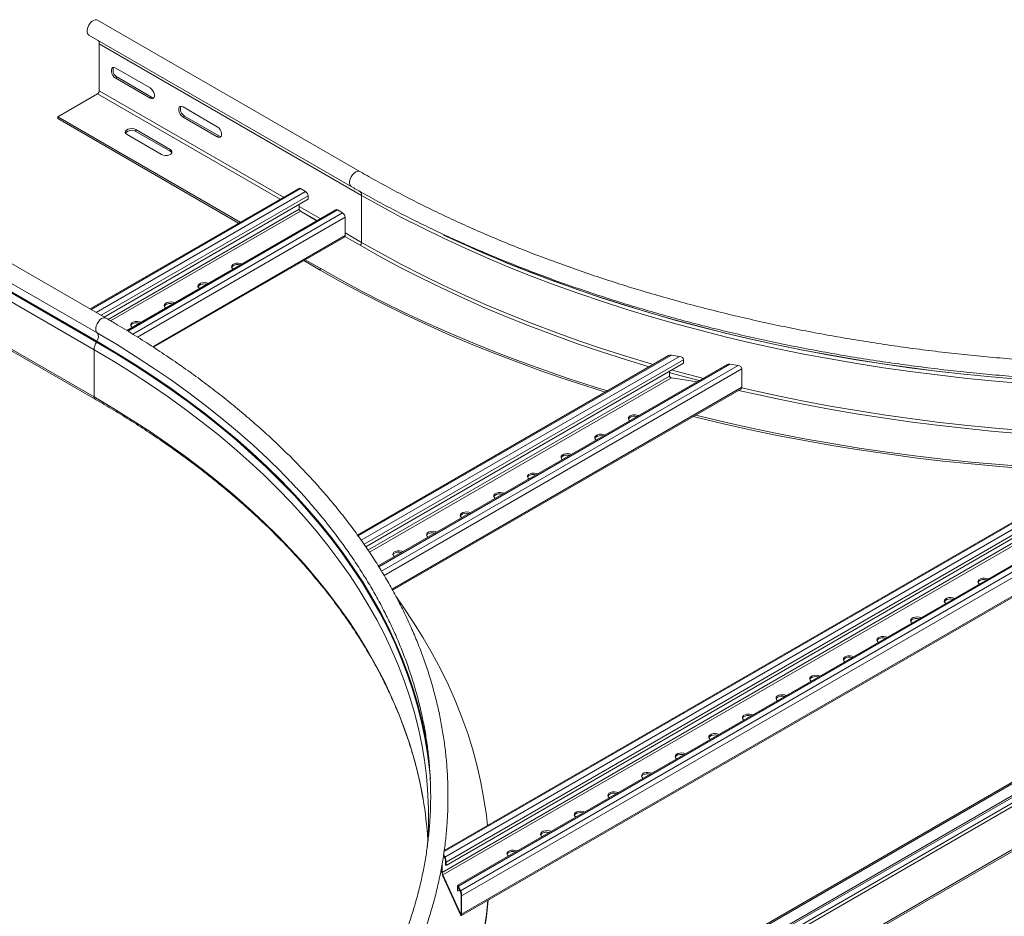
# Model space of a CAD drawing. Header units: millimetres. Extents: x 16 to 6312, y -8659 to -420.
# Tile 52 of 73: x 1006 to 1524, y -2534 to -2063. Entities that reach past the tile are written whole.
import ezdxf

# ---------------------------------------------------------------- set-up
doc = ezdxf.new("R2010")
doc.units = ezdxf.units.MM

msp = doc.modelspace()

# ---------------------------------------------------------------- linework, layer by layer
at = {"color": 7, "linetype": 'Continuous', "lineweight": 15}
for p, q in [((1184.94, -2142.93), (1047.06, -2063.33)), ((1042.51, -2071.21), (1180.39, -2150.81)), ((1185.83, -2155.42), (1047.95, -2075.82)), ((1047.95, -2100.6), (1047.95, -2075.82)), ((1074.64, -2098.98), (1056.61, -2088.57)), ((1056.61, -2093.88), (1057.46, -2093.39)), ((1056.61, -2093.88), (1074.64, -2104.29)), ((1075.49, -2103.8), (1057.46, -2093.39)), ((1026.17, -2114.15), (1047.1, -2102.07)), ((1074.64, -2104.29), (1075.49, -2103.8)), ((1110, -2119.39), (1091.97, -2108.98)), ((1122.06, -2169.51), (1026.17, -2114.15)), ((1026.17, -2115.13), (1026.17, -2114.15)), ((1121.21, -2170), (1026.17, -2115.13)), ((1091.97, -2114.29), (1092.81, -2113.8)), ((1091.97, -2114.29), (1110, -2124.7)), ((1110.85, -2124.21), (1092.81, -2113.8)), ((1085.21, -2131.29), (1067.18, -2120.88)), ((1067.18, -2121.86), (1067.18, -2120.88)), ((1062.59, -2123.54), (1080.62, -2133.95)), ((1067.18, -2121.86), (1085.21, -2132.27)), ((1110, -2124.7), (1110.85, -2124.21)), ((1085.21, -2132.27), (1085.21, -2131.29)), ((1051.55, -2219.94), (913.66, -2140.34)), ((1046.67, -2232.09), (908.79, -2152.49)), ((1046.8, -2227.68), (908.91, -2148.08)), ((1152.76, -2151.78), (1043.12, -2215.07)), ((1153.66, -2151.87), (1156.42, -2153.46)), ((1045.26, -2236.57), (907.38, -2156.97)), ((1046.43, -2232.52), (908.54, -2152.92)), ((1050.51, -2219.34), (1157.69, -2157.47)), ((1157.69, -2155.67), (1157.69, -2157.47)), ((1185.83, -2180.2), (1185.83, -2155.42)), ((1153.02, -2162.64), (1153.02, -2160.16)), ((2043.63, -2165.87), (1039.54, -2745.52)), ((1172.21, -2163.01), (1062.4, -2226.4)), ((1162.3, -2168.73), (1153.66, -2163.74)), ((1173.11, -2163.1), (1175.86, -2164.69)), ((1177.14, -2166.89), (1177.14, -2176.56)), ((1076.53, -2235.25), (1176.76, -2177.39)), ((1045.26, -2261.35), (907.38, -2181.75)), ((907.87, -2182.85), (1045.76, -2262.45)), ((1164.05, -2194.73), (1155.39, -2189.73)), ((1164.05, -2193.75), (1156.24, -2189.24)), ((1164.05, -2194.73), (1164.05, -2193.75)), ((1046.67, -2232.09), (1046.43, -2232.52)), ((1045.26, -2236.57), (1045.26, -2261.35)), ((1347.19, -2239.56), (1183.7, -2333.94)), ((1348.61, -2239.35), (1352.96, -2240.02)), ((1354.97, -2243.6), (1187.97, -2340)), ((1377.86, -2244.31), (1194.59, -2350.11)), ((1354.97, -2241.8), (1354.97, -2243.6)), ((1379.28, -2244.09), (1383.63, -2244.77)), ((1347.61, -2250.33), (1347.61, -2247.85)), ((1385.64, -2256.22), (1385.64, -2246.55)), ((1362.23, -2253.33), (1348.61, -2251.22)), ((1202.05, -2362.81), (1385.05, -2257.16)), ((1619.27, -2274.35), (1229.23, -2499.52)), ((1625.04, -2274.81), (1229.64, -2503.07)), ((1627.04, -2276.59), (1230.18, -2505.7)), ((1627.04, -2278.39), (1230.18, -2507.49)), ((1649.94, -2279.1), (1236.32, -2517.87)), ((1651.36, -2278.88), (1236.7, -2518.26)), ((1655.71, -2279.56), (1237.86, -2520.77)), ((1657.72, -2281.34), (1238.4, -2523.4)), ((1619.68, -2285.12), (1228.21, -2511.11)), ((1620.69, -2286.01), (1228.48, -2512.43)), ((1238.24, -2533.77), (1657.13, -2291.95)), ((1657.72, -2291.01), (1238.4, -2533.07)), ((1536.08, -2465.89), (1388.76, -2550.93)), ((1535.78, -2467.04), (1389.61, -2551.42)), ((1550.67, -2485.88), (1413.37, -2565.14)), ((1551.52, -2486.37), (1414.22, -2565.63)), ((1220.56, -2494.13), (1220.27, -2497.98)), ((1229.64, -2503.8), (1228.86, -2502.12)), ((1229.64, -2503.07), (1228.94, -2501.56)), ((1227.94, -2507.64), (1227.94, -2510.53)), ((1228.21, -2506.13), (1228.21, -2511.11)), ((1229.91, -2506.91), (1229.91, -2505.12)), ((1229.91, -2506.91), (1230.18, -2507.49)), ((1230.18, -2507.49), (1230.18, -2505.7)), ((1228.48, -2512.43), (1237.86, -2532.65)), ((1228.48, -2513.16), (1237.86, -2533.38)), ((1236.16, -2518.57), (1236.16, -2520.37)), ((1236.43, -2519.15), (1236.43, -2520.95)), ((1237.86, -2520.77), (1236.7, -2518.26)), ((1237.86, -2521.51), (1236.7, -2519)), ((1236.16, -2520.37), (1236.43, -2520.95)), ((1237.36, -2520.41), (1236.43, -2520.95)), ((1238.13, -2532.49), (1238.13, -2522.82)), ((1238.4, -2533.07), (1238.4, -2523.4))]:
    msp.add_line(p, q, dxfattribs=at)
at = {"color": 8, "linetype": 'Continuous', "lineweight": 15}
for p, q in [((1144.69, -2156.44), (1047.95, -2100.6)), ((1142.99, -2157.42), (1047.1, -2102.07)), ((1043.65, -2215.38), (1153.66, -2151.87)), ((1046.41, -2216.97), (1156.42, -2153.46)), ((1048.96, -2218.44), (1157.69, -2155.67)), ((1052.65, -2220.58), (1153.02, -2162.64)), ((1164.13, -2167.67), (1153.02, -2161.25)), ((1053.92, -2221.32), (1153.66, -2163.74)), ((1062.92, -2226.71), (1173.11, -2163.1)), ((1065.6, -2228.34), (1175.86, -2164.69)), ((1068.06, -2229.86), (1177.14, -2166.89)), ((1162.44, -2168.65), (1153.26, -2163.35)), ((1076.03, -2234.93), (1177.14, -2176.56)), ((1184.99, -2181.66), (1177.04, -2177.08)), ((1185.83, -2180.2), (1177.14, -2175.17)), ((1048.22, -2228.5), (1046.8, -2227.68)), ((1348.61, -2239.35), (1184.01, -2334.37)), ((1352.96, -2240.02), (1185.64, -2336.62)), ((1354.97, -2241.8), (1187.1, -2338.71)), ((1379.28, -2244.09), (1194.87, -2350.55)), ((1383.63, -2244.77), (1196.33, -2352.89)), ((1347.61, -2250.33), (1189.18, -2341.79)), ((1385.64, -2246.55), (1197.62, -2355.09)), ((1348.61, -2251.22), (1189.9, -2342.84)), ((1385.64, -2256.22), (1201.8, -2362.34)), ((1620.69, -2274.14), (1229.13, -2500.18)), ((1530.71, -2462.78), (1383.39, -2547.83)), ((1530.34, -2473.12), (1392.16, -2552.89)), ((1531.15, -2474.61), (1393.86, -2553.87)), ((1236.7, -2519), (1236.43, -2519.15)), ((1238.13, -2532.49), (1237.86, -2532.65))]:
    msp.add_line(p, q, dxfattribs=at)
at = {"color": 7, "linetype": 'Continuous', "lineweight": 15, "flags": 128}
for points in [[(1042.51, -2071.21), (1042.23, -2071.01), (1041.79, -2070.36), (1041.58, -2069.47), (1041.62, -2068.4), (1041.91, -2067.25), (1042.43, -2066.1), (1043.12, -2065.05), (1043.95, -2064.16), (1044.84, -2063.52), (1045.73, -2063.17), (1046.55, -2063.14), (1047.06, -2063.33)], [(1056.61, -2088.57), (1055.82, -2088.28), (1055.13, -2088.34), (1054.62, -2088.75), (1054.35, -2089.46), (1054.35, -2090.38), (1054.62, -2091.4), (1055.13, -2092.4), (1055.82, -2093.26), (1056.61, -2093.88)], [(1074.64, -2104.29), (1075.43, -2104.58), (1076.12, -2104.52), (1076.63, -2104.11), (1076.9, -2103.4), (1076.9, -2102.48), (1076.63, -2101.46), (1076.12, -2100.45), (1075.43, -2099.59), (1074.64, -2098.98)], [(1076.63, -2104.11), (1076.28, -2104.09), (1075.49, -2103.8)], [(1091.97, -2108.98), (1091.18, -2108.69), (1090.49, -2108.75), (1089.98, -2109.16), (1089.7, -2109.87), (1089.7, -2110.79), (1089.98, -2111.81), (1090.49, -2112.82), (1091.18, -2113.68), (1091.97, -2114.29)], [(1067.18, -2120.88), (1066.26, -2120.51), (1065.17, -2120.34), (1064.04, -2120.4), (1063.02, -2120.67), (1062.22, -2121.13), (1061.74, -2121.72), (1061.65, -2122.37), (1061.94, -2123), (1062.59, -2123.54)], [(1110, -2124.7), (1110.78, -2124.99), (1111.47, -2124.93), (1111.99, -2124.52), (1112.26, -2123.81), (1112.26, -2122.89), (1111.99, -2121.87), (1111.47, -2120.86), (1110.78, -2120), (1110, -2119.39)], [(1111.99, -2124.52), (1111.63, -2124.5), (1110.85, -2124.21)], [(1080.62, -2133.95), (1081.54, -2134.32), (1082.63, -2134.49), (1083.76, -2134.43), (1084.78, -2134.16), (1085.58, -2133.7), (1086.05, -2133.1), (1086.15, -2132.46), (1085.86, -2131.83), (1085.21, -2131.29)], [(1085.21, -2132.27), (1085.86, -2132.81), (1086.05, -2133.11)], [(1185.83, -2155.42), (1196.23, -2161.28), (1206.87, -2166.99), (1217.74, -2172.55), (1228.85, -2177.96), (1240.17, -2183.21), (1251.72, -2188.31), (1263.47, -2193.24), (1275.43, -2198), (1287.58, -2202.6), (1299.92, -2207.02), (1312.45, -2211.27), (1325.14, -2215.35), (1338.01, -2219.25), (1351.03, -2222.96), (1364.21, -2226.5), (1377.53, -2229.85), (1390.98, -2233.01), (1404.57, -2235.98), (1418.27, -2238.77), (1432.09, -2241.36), (1446.01, -2243.76), (1460.03, -2245.96), (1474.13, -2247.97), (1488.32, -2249.78), (1502.58, -2251.39), (1516.9, -2252.8), (1531.27, -2254.01)], [(1177.14, -2176.56), (1177.11, -2176.83), (1177.04, -2177.07), (1176.92, -2177.25), (1176.76, -2177.39), (1176.76, -2177.39)], [(1122.87, -2191.49), (1122.12, -2191.21), (1121.03, -2191.04), (1119.9, -2191.1), (1118.88, -2191.37), (1118.08, -2191.83), (1117.61, -2192.43), (1117.51, -2193.07), (1117.8, -2193.7), (1118.28, -2194.14)], [(1122.09, -2191.94), (1121.03, -2191.78), (1119.9, -2191.83), (1118.88, -2192.11), (1118.08, -2192.57), (1117.61, -2193.16), (1117.56, -2193.28)], [(1164.05, -2193.75), (1174.82, -2199.81), (1185.82, -2205.73), (1197.07, -2211.49), (1208.56, -2217.1), (1220.27, -2222.55), (1232.2, -2227.84), (1244.35, -2232.96), (1256.71, -2237.91), (1269.26, -2242.69), (1282.01, -2247.3), (1294.95, -2251.73), (1308.06, -2255.98), (1315.01, -2258.14)], [(1164.05, -2194.73), (1174.82, -2200.79), (1185.82, -2206.71), (1197.07, -2212.47), (1208.56, -2218.08), (1220.27, -2223.53), (1232.2, -2228.82), (1244.35, -2233.94), (1256.71, -2238.89), (1269.26, -2243.67), (1282.01, -2248.28), (1294.95, -2252.71), (1308.06, -2256.96), (1313.9, -2258.78)], [(1105.19, -2201.7), (1104.44, -2201.42), (1103.35, -2201.25), (1102.23, -2201.3), (1101.2, -2201.58), (1100.4, -2202.04), (1099.93, -2202.63), (1099.83, -2203.28), (1100.12, -2203.91), (1100.61, -2204.34)], [(1104.41, -2202.14), (1103.35, -2201.98), (1102.23, -2202.04), (1101.2, -2202.31), (1100.4, -2202.77), (1099.93, -2203.37), (1099.88, -2203.48)], [(1087.51, -2211.9), (1086.76, -2211.62), (1085.67, -2211.45), (1084.55, -2211.51), (1083.53, -2211.78), (1082.73, -2212.24), (1082.25, -2212.84), (1082.15, -2213.48), (1082.44, -2214.11), (1082.93, -2214.55)], [(1086.74, -2212.35), (1085.67, -2212.19), (1084.55, -2212.24), (1083.53, -2212.52), (1082.73, -2212.98), (1082.25, -2213.57), (1082.2, -2213.69)], [(1069.84, -2222.11), (1069.09, -2221.83), (1067.99, -2221.66), (1066.87, -2221.71), (1065.85, -2221.99), (1065.05, -2222.45), (1064.57, -2223.04), (1064.47, -2223.69), (1064.77, -2224.32), (1065.25, -2224.75)], [(1069.06, -2222.55), (1067.99, -2222.39), (1066.87, -2222.45), (1065.85, -2222.72), (1065.05, -2223.18), (1064.57, -2223.78), (1064.52, -2223.89)], [(1143.71, -2300.9), (1143.7, -2300.89), (1136.33, -2293.65), (1128.65, -2286.51), (1120.67, -2279.49), (1112.41, -2272.57), (1103.85, -2265.78), (1095.02, -2259.1), (1085.91, -2252.55), (1076.52, -2246.13), (1066.87, -2239.84), (1056.96, -2233.69), (1048.22, -2228.5)], [(1331.37, -2271.14), (1330.62, -2270.86), (1329.53, -2270.7), (1328.41, -2270.75), (1327.38, -2271.03), (1326.59, -2271.49), (1326.11, -2272.08), (1326.01, -2272.73), (1326.3, -2273.36), (1326.79, -2273.79)], [(1330.6, -2271.59), (1329.53, -2271.43), (1328.41, -2271.49), (1327.38, -2271.76), (1326.59, -2272.22), (1326.11, -2272.81), (1326.06, -2272.93)], [(1361.22, -2270.92), (1362.16, -2271.15), (1376.06, -2274.47), (1390.08, -2277.61), (1404.24, -2280.54), (1418.51, -2283.28), (1432.89, -2285.83), (1447.37, -2288.18), (1461.95, -2290.32), (1476.61, -2292.27), (1491.34, -2294.02), (1506.14, -2295.56), (1521, -2296.9), (1535.92, -2298.03), (1550.87, -2298.96), (1565.86, -2299.68), (1574.82, -2300.01)], [(1360.04, -2271.6), (1362.16, -2272.13), (1376.06, -2275.45), (1390.08, -2278.58), (1404.24, -2281.52), (1418.51, -2284.26), (1432.89, -2286.81), (1447.37, -2289.16), (1461.95, -2291.3), (1476.61, -2293.25), (1491.34, -2295), (1506.14, -2296.54), (1521, -2297.87), (1535.92, -2299.01), (1550.87, -2299.94), (1565.86, -2300.66), (1573.21, -2300.94)], [(1313.69, -2281.35), (1312.94, -2281.07), (1311.85, -2280.9), (1310.73, -2280.96), (1309.71, -2281.23), (1308.91, -2281.69), (1308.43, -2282.28), (1308.33, -2282.93), (1308.62, -2283.56), (1309.11, -2284)], [(1312.92, -2281.8), (1311.85, -2281.64), (1310.73, -2281.69), (1309.71, -2281.97), (1308.91, -2282.43), (1308.43, -2283.02), (1308.38, -2283.14)], [(1296.02, -2291.55), (1295.27, -2291.27), (1294.18, -2291.11), (1293.05, -2291.16), (1292.03, -2291.44), (1291.23, -2291.9), (1290.75, -2292.49), (1290.65, -2293.14), (1290.95, -2293.77), (1291.43, -2294.2)], [(1295.24, -2292), (1294.18, -2291.84), (1293.05, -2291.9), (1292.03, -2292.17), (1291.23, -2292.63), (1290.75, -2293.22), (1290.71, -2293.34)], [(1278.34, -2301.76), (1277.59, -2301.48), (1276.5, -2301.31), (1275.37, -2301.37), (1274.35, -2301.64), (1273.55, -2302.1), (1273.08, -2302.69), (1272.98, -2303.34), (1273.27, -2303.97), (1273.75, -2304.41)], [(1277.56, -2302.21), (1276.5, -2302.05), (1275.37, -2302.1), (1274.35, -2302.38), (1273.55, -2302.84), (1273.08, -2303.43), (1273.03, -2303.55)], [(1260.66, -2311.96), (1259.91, -2311.68), (1258.82, -2311.52), (1257.7, -2311.57), (1256.67, -2311.85), (1255.87, -2312.31), (1255.4, -2312.9), (1255.3, -2313.55), (1255.59, -2314.18), (1256.08, -2314.61)], [(1259.89, -2312.41), (1258.82, -2312.25), (1257.7, -2312.31), (1256.67, -2312.58), (1255.87, -2313.04), (1255.4, -2313.63), (1255.35, -2313.75)], [(1242.98, -2322.17), (1242.23, -2321.89), (1241.14, -2321.72), (1240.02, -2321.78), (1239, -2322.05), (1238.2, -2322.51), (1237.72, -2323.1), (1237.62, -2323.75), (1237.91, -2324.38), (1238.4, -2324.82)], [(1242.21, -2322.62), (1241.14, -2322.46), (1240.02, -2322.51), (1239, -2322.79), (1238.2, -2323.25), (1237.72, -2323.84), (1237.67, -2323.96)], [(1225.31, -2332.37), (1224.56, -2332.09), (1223.47, -2331.93), (1222.34, -2331.98), (1221.32, -2332.26), (1220.52, -2332.72), (1220.04, -2333.31), (1219.94, -2333.96), (1220.24, -2334.59), (1220.72, -2335.02)], [(1224.53, -2332.82), (1223.47, -2332.66), (1222.34, -2332.72), (1221.32, -2332.99), (1220.52, -2333.45), (1220.04, -2334.04), (1219.99, -2334.16)], [(1207.63, -2342.58), (1206.88, -2342.3), (1205.79, -2342.13), (1204.66, -2342.19), (1203.64, -2342.46), (1202.84, -2342.92), (1202.36, -2343.51), (1202.27, -2344.16), (1202.56, -2344.79), (1203.04, -2345.23)], [(1206.85, -2343.03), (1205.79, -2342.87), (1204.66, -2342.92), (1203.64, -2343.2), (1202.84, -2343.66), (1202.36, -2344.25), (1202.32, -2344.37)], [(1515.06, -2356.96), (1514.31, -2356.68), (1513.22, -2356.51), (1512.09, -2356.57), (1511.07, -2356.84), (1510.27, -2357.3), (1509.8, -2357.89), (1509.7, -2358.54), (1509.99, -2359.17), (1510.48, -2359.61)], [(1509.75, -2358.75), (1509.8, -2358.63), (1510.27, -2358.04), (1511.07, -2357.58), (1512.09, -2357.3), (1513.22, -2357.25), (1514.28, -2357.41)], [(1251.96, -2486.39), (1251.39, -2481.22), (1250.14, -2472.57), (1248.53, -2463.93), (1246.56, -2455.33), (1244.25, -2446.75), (1241.58, -2438.2), (1238.55, -2429.69), (1235.18, -2421.23), (1231.46, -2412.82), (1227.4, -2404.46), (1222.99, -2396.16), (1218.24, -2387.92), (1213.15, -2379.75), (1207.73, -2371.65), (1204.26, -2366.76)], [(1497.38, -2367.16), (1496.63, -2366.88), (1495.54, -2366.72), (1494.42, -2366.77), (1493.39, -2367.05), (1492.6, -2367.51), (1492.12, -2368.1), (1492.02, -2368.75), (1492.31, -2369.38), (1492.8, -2369.81)], [(1492.07, -2368.95), (1492.12, -2368.83), (1492.6, -2368.24), (1493.39, -2367.78), (1494.42, -2367.51), (1495.54, -2367.45), (1496.61, -2367.61)], [(1479.7, -2377.37), (1478.95, -2377.09), (1477.86, -2376.92), (1476.74, -2376.98), (1475.72, -2377.25), (1474.92, -2377.71), (1474.44, -2378.3), (1474.34, -2378.95), (1474.63, -2379.58), (1475.12, -2380.02)], [(1474.39, -2379.16), (1474.44, -2379.04), (1474.92, -2378.45), (1475.72, -2377.99), (1476.74, -2377.71), (1477.86, -2377.66), (1478.93, -2377.82)], [(1462.03, -2387.58), (1461.28, -2387.29), (1460.19, -2387.13), (1459.06, -2387.18), (1458.04, -2387.46), (1457.24, -2387.92), (1456.76, -2388.51), (1456.66, -2389.16), (1456.96, -2389.79), (1457.44, -2390.22)], [(1456.72, -2389.36), (1456.76, -2389.24), (1457.24, -2388.65), (1458.04, -2388.19), (1459.06, -2387.92), (1460.19, -2387.86), (1461.25, -2388.02)], [(1444.35, -2397.78), (1443.6, -2397.5), (1442.51, -2397.33), (1441.38, -2397.39), (1440.36, -2397.66), (1439.56, -2398.12), (1439.09, -2398.71), (1438.99, -2399.36), (1439.28, -2399.99), (1439.76, -2400.43)], [(1439.04, -2399.57), (1439.09, -2399.45), (1439.56, -2398.86), (1440.36, -2398.4), (1441.38, -2398.12), (1442.51, -2398.07), (1443.57, -2398.23)], [(1426.67, -2407.99), (1425.92, -2407.71), (1424.83, -2407.54), (1423.71, -2407.59), (1422.68, -2407.87), (1421.88, -2408.33), (1421.41, -2408.92), (1421.31, -2409.57), (1421.6, -2410.2), (1422.09, -2410.63)], [(1421.36, -2409.77), (1421.41, -2409.65), (1421.88, -2409.06), (1422.68, -2408.6), (1423.71, -2408.33), (1424.83, -2408.27), (1425.89, -2408.43)], [(1408.99, -2418.19), (1408.24, -2417.91), (1407.15, -2417.74), (1406.03, -2417.8), (1405.01, -2418.07), (1404.21, -2418.53), (1403.73, -2419.12), (1403.63, -2419.77), (1403.92, -2420.4), (1404.41, -2420.84)], [(1403.68, -2419.98), (1403.73, -2419.86), (1404.21, -2419.27), (1405.01, -2418.81), (1406.03, -2418.53), (1407.15, -2418.48), (1408.22, -2418.64)], [(1391.32, -2428.4), (1390.56, -2428.12), (1389.47, -2427.95), (1388.35, -2428), (1387.33, -2428.28), (1386.53, -2428.74), (1386.05, -2429.33), (1385.95, -2429.98), (1386.25, -2430.61), (1386.73, -2431.04)], [(1386, -2430.18), (1386.05, -2430.06), (1386.53, -2429.47), (1387.33, -2429.01), (1388.35, -2428.74), (1389.47, -2428.68), (1390.54, -2428.84)], [(1373.64, -2438.6), (1372.89, -2438.32), (1371.8, -2438.15), (1370.67, -2438.21), (1369.65, -2438.48), (1368.85, -2438.94), (1368.37, -2439.54), (1368.28, -2440.18), (1368.57, -2440.81), (1369.05, -2441.25)], [(1368.33, -2440.39), (1368.37, -2440.27), (1368.85, -2439.68), (1369.65, -2439.22), (1370.67, -2438.94), (1371.8, -2438.89), (1372.86, -2439.05)], [(1355.96, -2448.81), (1355.21, -2448.53), (1354.12, -2448.36), (1352.99, -2448.41), (1351.97, -2448.69), (1351.17, -2449.15), (1350.7, -2449.74), (1350.6, -2450.39), (1350.89, -2451.02), (1351.38, -2451.45)], [(1350.65, -2450.59), (1350.7, -2450.48), (1351.17, -2449.88), (1351.97, -2449.42), (1352.99, -2449.15), (1354.12, -2449.09), (1355.18, -2449.25)], [(1338.28, -2459.01), (1337.53, -2458.73), (1336.44, -2458.56), (1335.32, -2458.62), (1334.29, -2458.89), (1333.5, -2459.35), (1333.02, -2459.95), (1332.92, -2460.59), (1333.21, -2461.22), (1333.7, -2461.66)], [(1332.97, -2460.8), (1333.02, -2460.68), (1333.5, -2460.09), (1334.29, -2459.63), (1335.32, -2459.35), (1336.44, -2459.3), (1337.51, -2459.46)], [(1320.6, -2469.22), (1319.85, -2468.94), (1318.76, -2468.77), (1317.64, -2468.82), (1316.62, -2469.1), (1315.82, -2469.56), (1315.34, -2470.15), (1315.24, -2470.8), (1315.54, -2471.43), (1316.02, -2471.86)], [(1315.29, -2471), (1315.34, -2470.89), (1315.82, -2470.29), (1316.62, -2469.83), (1317.64, -2469.56), (1318.76, -2469.5), (1319.83, -2469.66)], [(1302.93, -2479.42), (1302.18, -2479.14), (1301.09, -2478.97), (1299.96, -2479.03), (1298.94, -2479.3), (1298.14, -2479.76), (1297.66, -2480.36), (1297.57, -2481), (1297.86, -2481.63), (1298.34, -2482.07)], [(1297.62, -2481.21), (1297.66, -2481.09), (1298.14, -2480.5), (1298.94, -2480.04), (1299.96, -2479.76), (1301.09, -2479.71), (1302.15, -2479.87)], [(1285.25, -2489.63), (1284.5, -2489.35), (1283.41, -2489.18), (1282.28, -2489.23), (1281.26, -2489.51), (1280.46, -2489.97), (1279.99, -2490.56), (1279.89, -2491.21), (1280.18, -2491.84), (1280.67, -2492.27)], [(1279.94, -2491.41), (1279.99, -2491.3), (1280.46, -2490.7), (1281.26, -2490.24), (1282.28, -2489.97), (1283.41, -2489.91), (1284.47, -2490.07)], [(1267.57, -2499.83), (1266.82, -2499.55), (1265.73, -2499.38), (1264.61, -2499.44), (1263.58, -2499.71), (1262.79, -2500.18), (1262.31, -2500.77), (1262.21, -2501.41), (1262.5, -2502.04), (1262.99, -2502.48)], [(1262.26, -2501.62), (1262.31, -2501.5), (1262.79, -2500.91), (1263.58, -2500.45), (1264.61, -2500.17), (1265.73, -2500.12), (1266.8, -2500.28)], [(1200.82, -2652.41), (1201.97, -2650.87), (1207.73, -2642.85), (1213.15, -2634.75), (1218.24, -2626.58), (1222.99, -2618.34), (1227.4, -2610.04), (1231.46, -2601.68), (1235.18, -2593.26), (1238.55, -2584.8), (1241.58, -2576.3), (1244.25, -2567.75), (1246.56, -2559.17), (1248.53, -2550.56), (1250.14, -2541.93), (1251.39, -2533.28), (1252.19, -2525.72)], [(1202.1, -2651.67), (1207.73, -2643.83), (1213.15, -2635.73), (1218.24, -2627.56), (1222.99, -2619.32), (1227.4, -2611.02), (1231.46, -2602.66), (1235.18, -2594.24), (1238.55, -2585.78), (1241.58, -2577.28), (1244.25, -2568.73), (1246.56, -2560.15), (1248.53, -2551.54), (1250.14, -2542.91), (1251.39, -2534.26), (1252.27, -2525.67)]]:
    msp.add_lwpolyline(points, dxfattribs=at)
at = {"color": 8, "linetype": 'Continuous', "lineweight": 15, "flags": 128}
for points in [[(1180.4, -2150.81), (1180.12, -2150.61), (1179.67, -2149.96), (1179.47, -2149.07), (1179.51, -2148), (1179.8, -2146.85), (1180.31, -2145.7), (1181.01, -2144.65), (1181.84, -2143.76), (1182.73, -2143.12), (1183.62, -2142.77), (1184.43, -2142.74), (1184.94, -2142.93)], [(1228.89, -2176.27), (1239.36, -2181.11), (1250.93, -2186.22), (1262.71, -2191.16), (1274.69, -2195.93), (1286.87, -2200.54), (1299.24, -2204.97), (1311.79, -2209.23), (1324.52, -2213.32), (1337.41, -2217.23), (1350.46, -2220.95), (1363.66, -2224.49), (1377.01, -2227.85), (1390.5, -2231.02), (1404.11, -2234), (1417.85, -2236.79), (1431.69, -2239.39), (1445.65, -2241.79), (1459.7, -2244), (1473.83, -2246.01), (1488.05, -2247.82), (1502.34, -2249.44), (1516.69, -2250.85), (1531.1, -2252.07)], [(1184.99, -2181.66), (1195.4, -2187.54), (1206.06, -2193.26), (1216.96, -2198.83), (1228.08, -2204.25), (1239.43, -2209.51), (1251, -2214.61), (1262.78, -2219.55), (1274.76, -2224.33), (1286.94, -2228.93), (1299.3, -2233.37), (1311.85, -2237.63), (1324.57, -2241.71), (1336.96, -2245.47)], [(1185.83, -2180.2), (1196.23, -2186.05), (1206.87, -2191.77), (1217.74, -2197.33), (1228.85, -2202.74), (1240.17, -2207.99), (1251.72, -2213.08), (1263.47, -2218.01), (1275.43, -2222.77), (1287.58, -2227.37), (1299.92, -2231.8), (1312.45, -2236.05), (1325.14, -2240.12), (1338.01, -2244.02), (1338.97, -2244.3)], [(1243.57, -2182.95), (1250.72, -2186.08), (1262.51, -2191.02), (1274.5, -2195.8), (1286.69, -2200.41), (1299.06, -2204.85), (1311.62, -2209.11), (1324.35, -2213.2), (1337.25, -2217.11), (1350.31, -2220.83), (1363.52, -2224.38), (1376.88, -2227.74), (1390.37, -2230.91), (1403.99, -2233.89), (1417.74, -2236.68), (1431.59, -2239.28), (1445.55, -2241.69), (1459.61, -2243.9), (1473.75, -2245.91), (1487.98, -2247.72), (1502.28, -2249.34), (1516.64, -2250.76), (1531.05, -2251.97)], [(1051.55, -2219.94), (1050.93, -2219.74), (1050.11, -2219.81), (1049.21, -2220.2), (1048.32, -2220.88), (1047.51, -2221.79), (1046.83, -2222.86), (1046.35, -2224.02), (1046.09, -2225.16), (1046.08, -2226.21), (1046.33, -2227.07), (1046.8, -2227.68)], [(1222, -2462.04), (1221.55, -2457.15), (1220.5, -2448.78), (1219.09, -2440.42), (1217.34, -2432.09), (1215.24, -2423.79), (1212.79, -2415.51), (1210, -2407.28), (1206.86, -2399.08), (1203.38, -2390.93), (1199.56, -2382.83), (1195.4, -2374.79), (1190.91, -2366.81), (1186.09, -2358.89), (1180.93, -2351.04), (1175.45, -2343.27), (1169.64, -2335.57), (1163.51, -2327.96), (1157.07, -2320.44), (1150.31, -2313.01), (1143.25, -2305.67), (1135.88, -2298.44), (1128.21, -2291.31), (1120.24, -2284.29), (1111.98, -2277.38), (1103.43, -2270.59), (1094.61, -2263.92), (1085.5, -2257.37), (1076.13, -2250.96), (1066.49, -2244.68), (1056.58, -2238.53), (1046.43, -2232.52)], [(1220.8, -2448.21), (1219.44, -2440.11), (1217.68, -2431.77), (1215.58, -2423.46), (1213.13, -2415.18), (1210.34, -2406.94), (1207.2, -2398.74), (1203.72, -2390.59), (1199.89, -2382.48), (1195.73, -2374.43), (1191.24, -2366.45), (1186.41, -2358.53), (1181.25, -2350.67), (1175.77, -2342.9), (1169.96, -2335.2), (1163.83, -2327.58), (1157.38, -2320.05), (1150.62, -2312.62), (1143.55, -2305.28), (1136.17, -2298.04), (1128.5, -2290.9), (1120.52, -2283.88), (1112.26, -2276.97), (1103.71, -2270.17), (1094.88, -2263.5), (1085.77, -2256.95), (1076.39, -2250.53), (1066.74, -2244.25), (1056.83, -2238.1), (1046.67, -2232.09)], [(1220.5, -2467.4), (1219.9, -2460.58), (1218.85, -2452.23), (1217.45, -2443.9), (1215.7, -2435.59), (1213.61, -2427.31), (1211.17, -2419.06), (1208.38, -2410.85), (1205.25, -2402.67), (1201.78, -2394.54), (1197.98, -2386.47), (1193.83, -2378.45), (1189.35, -2370.49), (1184.54, -2362.59), (1179.39, -2354.77), (1173.93, -2347.01), (1168.14, -2339.34), (1162.03, -2331.75), (1155.6, -2324.24), (1148.86, -2316.83), (1141.82, -2309.52), (1134.47, -2302.3), (1126.82, -2295.19), (1118.87, -2288.19), (1110.63, -2281.3), (1102.11, -2274.53), (1093.31, -2267.88), (1084.23, -2261.35), (1074.88, -2254.96), (1065.26, -2248.69), (1055.39, -2242.56), (1045.26, -2236.57)], [(1347.61, -2248.53), (1350.51, -2249.34), (1363.22, -2252.76)], [(1348.85, -2247.13), (1351.03, -2247.74), (1364.21, -2251.27), (1365.3, -2251.56)], [(1383.84, -2257.86), (1390.54, -2259.41), (1404.15, -2262.39), (1417.89, -2265.18), (1431.73, -2267.77), (1445.68, -2270.18), (1459.73, -2272.39), (1473.86, -2274.4), (1488.07, -2276.21), (1502.36, -2277.82), (1516.71, -2279.24), (1531.11, -2280.45), (1545.57, -2281.47), (1560.06, -2282.28), (1574.57, -2282.89), (1589.11, -2283.29), (1603.43, -2283.49)], [(1385.59, -2256.54), (1390.98, -2257.78), (1404.57, -2260.76), (1418.27, -2263.54), (1432.09, -2266.13), (1446.01, -2268.53), (1460.03, -2270.74), (1474.13, -2272.74), (1488.32, -2274.55), (1502.58, -2276.16), (1516.9, -2277.58), (1531.27, -2278.79), (1545.7, -2279.8), (1560.16, -2280.61), (1574.65, -2281.22), (1589.16, -2281.62), (1603.68, -2281.82), (1606.3, -2281.84)], [(1218.14, -2472.54), (1217.45, -2468.68), (1215.7, -2460.37), (1213.61, -2452.08), (1211.17, -2443.83), (1208.38, -2435.62), (1205.25, -2427.45), (1201.78, -2419.32), (1197.98, -2411.24), (1193.83, -2403.22), (1189.35, -2395.26), (1184.54, -2387.37), (1179.39, -2379.54), (1173.93, -2371.79), (1168.14, -2364.11), (1162.03, -2356.52), (1155.6, -2349.02), (1148.86, -2341.61), (1141.82, -2334.29), (1134.47, -2327.08), (1126.82, -2319.97), (1118.87, -2312.97), (1110.63, -2306.08), (1102.11, -2299.3), (1093.31, -2292.65), (1084.23, -2286.13), (1074.88, -2279.73), (1065.26, -2273.47), (1055.39, -2267.34), (1045.26, -2261.35)], [(1045.26, -2261.35), (1045.29, -2261.71), (1045.39, -2262.02), (1045.55, -2262.27), (1045.76, -2262.45), (1045.76, -2262.45)]]:
    msp.add_lwpolyline(points, dxfattribs=at)
at = {"color": 7, "linetype": 'Continuous', "lineweight": 15}
for centre, radius, start, end in [((1045.08, -2075.69), 2.87, 357.31, 34.4593), ((1059.43, -2089.67), 4.2, 160.3904, 242.0987), ((1046.11, -2100.51), 1.84, 302.6069, 357.394), ((1094.78, -2110.08), 4.2, 160.3904, 242.0987), ((1064.95, -2125.42), 4.2, 57.9055, 139.5977), ((1153.13, -2152.61), 0.905, 54.3776, 114.3102), ((1154.93, -2155.79), 2.77, 2.6044, 57.3956), ((1154.41, -2162.58), 1.38, 182.605, 237.3961), ((1172.58, -2163.83), 0.905, 54.3774, 114.3099), ((1174.37, -2167.02), 2.77, 2.6044, 57.3956), ((1183.99, -2180.11), 1.84, 302.6069, 357.394), ((1043.75, -2229.8), 3.72, 321.955, 34.7629), ((1053.84, -2236.85), 8.59, 149.7167, 178.1234), ((1020.86, -2481.49), 200.14, 356.3062, 4.0381), ((1018.51, -2506.44), 202.49, 3.5546, 9.6373)]:
    msp.add_arc(centre, radius, start, end, dxfattribs=at)
at = {"color": 8, "linetype": 'Continuous', "lineweight": 15}
msp.add_arc((1183.26, -2155.22), 2.59, 355.5245, 43.4571, dxfattribs=at)
at = {"color": 7, "linetype": 'Continuous', "lineweight": 15}
for centre, major_axis, ratio, start_param, end_param in [((1348.61, -2240.82), (1.96, -0.62), 0.697943, 1.78807, 2.573387), ((1352.96, -2241.49), (1.96, -0.62), 0.697943, 0.217274, 1.78807), ((1379.28, -2245.56), (1.96, -0.62), 0.697943, 1.78807, 2.573387), ((1383.63, -2246.24), (1.96, -0.62), 0.697943, 0.217274, 1.78807), ((1348.61, -2250.49), (0.98, -0.31), 0.697943, 3.358866, 4.929663), ((1383.63, -2255.91), (1.96, -0.62), 0.697943, 5.71498, 6.500459), ((1229.64, -2504.54), (-0.35, 1.87), 0.218403, 4.003812, 5.574608), ((1229.64, -2504.54), (-0.175, 0.935), 0.218403, 4.003812, 5.574608), ((1228.48, -2511.69), (-0.35, 1.87), 0.218403, 0.862219, 2.433016), ((1228.48, -2511.69), (-0.175, 0.935), 0.218403, 0.862219, 2.433016), ((1236.7, -2519.73), (-0.35, 1.87), 0.218403, 5.574608, 7.145405), ((1236.7, -2519.73), (-0.175, 0.935), 0.218403, 5.574608, 7.145405), ((1237.86, -2522.24), (-0.35, 1.87), 0.218403, 4.003812, 5.574608), ((1237.86, -2522.24), (-0.175, 0.935), 0.218403, 4.003812, 5.574608), ((1237.86, -2531.91), (-0.175, 0.935), 0.218403, 2.433016, 4.003812), ((1237.86, -2531.91), (-0.35, 1.87), 0.218403, 2.433016, 4.003812)]:
    msp.add_ellipse(centre, major_axis=major_axis, ratio=ratio, start_param=start_param, end_param=end_param, dxfattribs=at)
for points, knots in [([(2036.95, -2142.93), (2035.24, -2143.91), (2030.28, -2146.75), (2021.91, -2151.35), (2011.76, -2156.7), (2001.39, -2161.91), (1990.82, -2166.98), (1980.05, -2171.91), (1969.09, -2176.7), (1957.93, -2181.34), (1946.6, -2185.84), (1935.08, -2190.18), (1923.4, -2194.38), (1911.55, -2198.42), (1899.54, -2202.3), (1887.38, -2206.02), (1875.08, -2209.59), (1862.63, -2212.99), (1850.06, -2216.22), (1837.35, -2219.29), (1824.53, -2222.19), (1811.6, -2224.93), (1798.55, -2227.49), (1785.41, -2229.87), (1772.18, -2232.09), (1758.86, -2234.13), (1745.47, -2235.99), (1732, -2237.67), (1718.47, -2239.18), (1704.88, -2240.51), (1691.25, -2241.66), (1677.57, -2242.63), (1663.85, -2243.42), (1650.11, -2244.03), (1636.35, -2244.45), (1622.57, -2244.7), (1608.79, -2244.76), (1595.01, -2244.64), (1581.23, -2244.34), (1567.48, -2243.85), (1553.74, -2243.19), (1540.04, -2242.35), (1526.37, -2241.32), (1512.75, -2240.11), (1499.18, -2238.73), (1485.67, -2237.17), (1472.22, -2235.42), (1458.85, -2233.51), (1445.56, -2231.41), (1432.35, -2229.14), (1419.24, -2226.7), (1406.23, -2224.09), (1393.33, -2221.3), (1380.55, -2218.35), (1367.88, -2215.23), (1355.35, -2211.94), (1342.94, -2208.49), (1330.68, -2204.88), (1318.57, -2201.1), (1306.61, -2197.17), (1294.81, -2193.08), (1283.18, -2188.84), (1271.72, -2184.45), (1260.44, -2179.9), (1249.35, -2175.21), (1238.44, -2170.38), (1227.74, -2165.4), (1217.23, -2160.29), (1206.93, -2155.04), (1197.02, -2149.75), (1189.74, -2145.69), (1185.8, -2143.42), (1184.94, -2142.93)], [0, 0, 0, 0, 0.007646, 0.022186, 0.036725, 0.051266, 0.065806, 0.080347, 0.094889, 0.109432, 0.123975, 0.138518, 0.153063, 0.167608, 0.182153, 0.1967, 0.211247, 0.225794, 0.240342, 0.254891, 0.26944, 0.28399, 0.29854, 0.313091, 0.327642, 0.342194, 0.356745, 0.371298, 0.38585, 0.400403, 0.414956, 0.429509, 0.444063, 0.458616, 0.47317, 0.487724, 0.502278, 0.516831, 0.531385, 0.545939, 0.560493, 0.575046, 0.589599, 0.604153, 0.618705, 0.633258, 0.64781, 0.662362, 0.676914, 0.691465, 0.706016, 0.720567, 0.735116, 0.749666, 0.764215, 0.778763, 0.793311, 0.807858, 0.822404, 0.83695, 0.851495, 0.866039, 0.880583, 0.895126, 0.909668, 0.924209, 0.93875, 0.95329, 0.96783, 0.982369, 0.996143, 1, 1, 1, 1]), ([(1180.39, -2150.81), (1182.13, -2151.81), (1187.16, -2154.69), (1195.66, -2159.36), (1205.95, -2164.78), (1216.45, -2170.05), (1227.15, -2175.19), (1238.06, -2180.19), (1249.15, -2185.03), (1260.44, -2189.73), (1271.9, -2194.28), (1283.54, -2198.68), (1295.35, -2202.92), (1307.32, -2207), (1319.45, -2210.93), (1331.72, -2214.69), (1344.15, -2218.29), (1356.71, -2221.73), (1369.4, -2224.99), (1382.21, -2228.09), (1395.14, -2231.02), (1408.19, -2233.78), (1421.34, -2236.37), (1434.58, -2238.78), (1447.92, -2241.02), (1461.34, -2243.08), (1474.84, -2244.96), (1488.41, -2246.66), (1502.04, -2248.19), (1515.73, -2249.53), (1529.47, -2250.7), (1543.25, -2251.68), (1557.06, -2252.48), (1570.9, -2253.1), (1584.77, -2253.53), (1598.64, -2253.79), (1612.52, -2253.86), (1626.41, -2253.75), (1640.28, -2253.45), (1654.14, -2252.97), (1667.97, -2252.31), (1681.78, -2251.47), (1695.55, -2250.45), (1709.28, -2249.24), (1722.95, -2247.86), (1736.57, -2246.29), (1750.12, -2244.55), (1763.61, -2242.62), (1777.01, -2240.52), (1790.33, -2238.25), (1803.55, -2235.8), (1816.68, -2233.17), (1829.7, -2230.37), (1842.6, -2227.4), (1855.39, -2224.27), (1868.05, -2220.96), (1880.58, -2217.49), (1892.97, -2213.85), (1905.21, -2210.05), (1917.3, -2206.09), (1929.24, -2201.97), (1941.01, -2197.69), (1952.61, -2193.26), (1964.03, -2188.68), (1975.27, -2183.95), (1986.33, -2179.06), (1997.19, -2174.04), (2007.85, -2168.87), (2018.3, -2163.56), (2028.55, -2158.11), (2036.24, -2153.83), (2040.51, -2151.38), (2041.5, -2150.81)], [0, 0, 0, 0, 0.007656, 0.022194, 0.036731, 0.051268, 0.065804, 0.08034, 0.094875, 0.10941, 0.123944, 0.138477, 0.15301, 0.167542, 0.182074, 0.196604, 0.211135, 0.225664, 0.240193, 0.254722, 0.26925, 0.283778, 0.298305, 0.312831, 0.327357, 0.341883, 0.356409, 0.370934, 0.385459, 0.399983, 0.414508, 0.429032, 0.443556, 0.45808, 0.472603, 0.487127, 0.501651, 0.516175, 0.530698, 0.545222, 0.559746, 0.57427, 0.588794, 0.603318, 0.617843, 0.632367, 0.646892, 0.661418, 0.675943, 0.69047, 0.704996, 0.719523, 0.73405, 0.748578, 0.763107, 0.777636, 0.792165, 0.806695, 0.821226, 0.835757, 0.850289, 0.864822, 0.879356, 0.89389, 0.908425, 0.92296, 0.937496, 0.952033, 0.966571, 0.981109, 0.995647, 1, 1, 1, 1]), ([(1051.55, -2722.3), (1053.27, -2721.29), (1058.27, -2718.39), (1066.36, -2713.48), (1075.76, -2707.54), (1084.91, -2701.46), (1093.83, -2695.27), (1102.5, -2688.96), (1110.92, -2682.54), (1119.09, -2676), (1127, -2669.36), (1134.65, -2662.61), (1142.03, -2655.77), (1149.14, -2648.82), (1155.98, -2641.78), (1162.54, -2634.65), (1168.81, -2627.44), (1174.81, -2620.14), (1180.51, -2612.77), (1185.92, -2605.32), (1191.04, -2597.8), (1195.86, -2590.21), (1200.39, -2582.56), (1204.61, -2574.86), (1208.52, -2567.1), (1212.13, -2559.29), (1215.44, -2551.43), (1218.43, -2543.54), (1221.11, -2535.61), (1223.48, -2527.64), (1225.54, -2519.65), (1227.28, -2511.63), (1228.71, -2503.6), (1229.83, -2495.54), (1230.63, -2487.48), (1231.11, -2479.41), (1231.27, -2471.33), (1231.12, -2463.26), (1230.66, -2455.19), (1229.88, -2447.12), (1228.78, -2439.08), (1227.37, -2431.04), (1225.65, -2423.03), (1223.61, -2415.04), (1221.26, -2407.08), (1218.6, -2399.16), (1215.62, -2391.27), (1212.34, -2383.42), (1208.76, -2375.62), (1204.86, -2367.86), (1200.67, -2360.16), (1196.17, -2352.52), (1191.37, -2344.93), (1186.28, -2337.42), (1180.89, -2329.97), (1175.21, -2322.59), (1169.24, -2315.3), (1162.99, -2308.08), (1156.45, -2300.95), (1149.64, -2293.91), (1142.55, -2286.96), (1135.19, -2280.11), (1127.56, -2273.36), (1119.67, -2266.71), (1111.53, -2260.17), (1103.13, -2253.74), (1094.47, -2247.42), (1085.58, -2241.22), (1076.44, -2235.14), (1067.06, -2229.19), (1058.75, -2224.13), (1053.51, -2221.08), (1051.55, -2219.94)], [0, 0, 0, 0, 0.007642, 0.022153, 0.036665, 0.051177, 0.065689, 0.080201, 0.094712, 0.109223, 0.123734, 0.138243, 0.152751, 0.167257, 0.181761, 0.196263, 0.210761, 0.225257, 0.239749, 0.254236, 0.268719, 0.283197, 0.297669, 0.312135, 0.326595, 0.341048, 0.355495, 0.369934, 0.384366, 0.398792, 0.41321, 0.427623, 0.44203, 0.456432, 0.470831, 0.485225, 0.499618, 0.51401, 0.528402, 0.542794, 0.557189, 0.571586, 0.585987, 0.600392, 0.614803, 0.62922, 0.643644, 0.658074, 0.67251, 0.686954, 0.701405, 0.715862, 0.730325, 0.744795, 0.75927, 0.77375, 0.788235, 0.802724, 0.817217, 0.831713, 0.846212, 0.860714, 0.875218, 0.889723, 0.90423, 0.918738, 0.933247, 0.947756, 0.962266, 0.976776, 0.991286, 1, 1, 1, 1]), ([(1045.76, -2262.45), (1047.46, -2263.43), (1052.38, -2266.3), (1060.36, -2271.13), (1069.61, -2276.99), (1078.63, -2282.98), (1087.41, -2289.07), (1095.94, -2295.29), (1104.22, -2301.61), (1112.24, -2308.04), (1120.01, -2314.57), (1127.52, -2321.2), (1134.75, -2327.93), (1141.72, -2334.76), (1148.42, -2341.67), (1154.83, -2348.67), (1160.97, -2355.75), (1166.83, -2362.9), (1172.39, -2370.14), (1177.67, -2377.44), (1182.66, -2384.81), (1187.35, -2392.25), (1191.74, -2399.74), (1195.84, -2407.29), (1199.63, -2414.89), (1203.12, -2422.54), (1206.3, -2430.24), (1209.18, -2437.97), (1211.74, -2445.74), (1214.01, -2453.55), (1215.94, -2461.38), (1217.32, -2467.8), (1217.94, -2471.62), (1218.13, -2472.81)], [0, 0, 0, 0, 0.01753, 0.050851, 0.084171, 0.117491, 0.150811, 0.184132, 0.217452, 0.250773, 0.284095, 0.317418, 0.350742, 0.384069, 0.417397, 0.450729, 0.484064, 0.517402, 0.550746, 0.584094, 0.617448, 0.650808, 0.684175, 0.71755, 0.750933, 0.784324, 0.817724, 0.851133, 0.884551, 0.917978, 0.951414, 0.984858, 1, 1, 1, 1]), ([(1143.51, -2300.73), (1145.52, -2302.78), (1149.78, -2307.13), (1155.95, -2313.87), (1162.09, -2320.93), (1167.93, -2328.07), (1173.49, -2335.28), (1178.77, -2342.56), (1183.75, -2349.9), (1188.43, -2357.31), (1192.82, -2364.78), (1196.92, -2372.31), (1200.71, -2379.88), (1204.2, -2387.51), (1207.38, -2395.17), (1210.26, -2402.88), (1212.83, -2410.63), (1215.09, -2418.4), (1217.04, -2426.21), (1218.68, -2434.04), (1220.01, -2441.9), (1221.02, -2449.77), (1221.71, -2457.65), (1222.1, -2465.54), (1222.16, -2473.43), (1221.91, -2481.33), (1221.34, -2489.21), (1220.46, -2497.09), (1219.27, -2504.96), (1217.75, -2512.81), (1215.93, -2520.63), (1213.79, -2528.43), (1211.35, -2536.2), (1208.59, -2543.93), (1205.53, -2551.62), (1202.16, -2559.27), (1198.48, -2566.88), (1194.51, -2574.43), (1190.23, -2581.93), (1185.66, -2589.37), (1180.79, -2596.75), (1175.63, -2604.06), (1170.18, -2611.31), (1164.44, -2618.48), (1158.42, -2625.57), (1152.12, -2632.59), (1145.54, -2639.52), (1138.68, -2646.36), (1131.55, -2653.11), (1124.16, -2659.77), (1116.5, -2666.33), (1108.58, -2672.79), (1100.41, -2679.15), (1091.99, -2685.39), (1083.31, -2691.53), (1074.4, -2697.55), (1065.24, -2703.45), (1056.12, -2709.08), (1049.95, -2712.69), (1047, -2714.42)], [0, 0, 0, 0, 0.015729, 0.033275, 0.050824, 0.068377, 0.085934, 0.103496, 0.121064, 0.138639, 0.15622, 0.173809, 0.191405, 0.209011, 0.226625, 0.244248, 0.26188, 0.279521, 0.297172, 0.31483, 0.332497, 0.35017, 0.367848, 0.385532, 0.403218, 0.420905, 0.438593, 0.456278, 0.473959, 0.491636, 0.509306, 0.52697, 0.544625, 0.562272, 0.57991, 0.597539, 0.615159, 0.632771, 0.650373, 0.667968, 0.685555, 0.703134, 0.720708, 0.738275, 0.755837, 0.773395, 0.790948, 0.808498, 0.826045, 0.843589, 0.861132, 0.878672, 0.896212, 0.91375, 0.931288, 0.948825, 0.966362, 0.983899, 1, 1, 1, 1])]:
    msp.add_open_spline(points, degree=3, knots=knots, dxfattribs=at)

doc.saveas('drawing.dxf')
